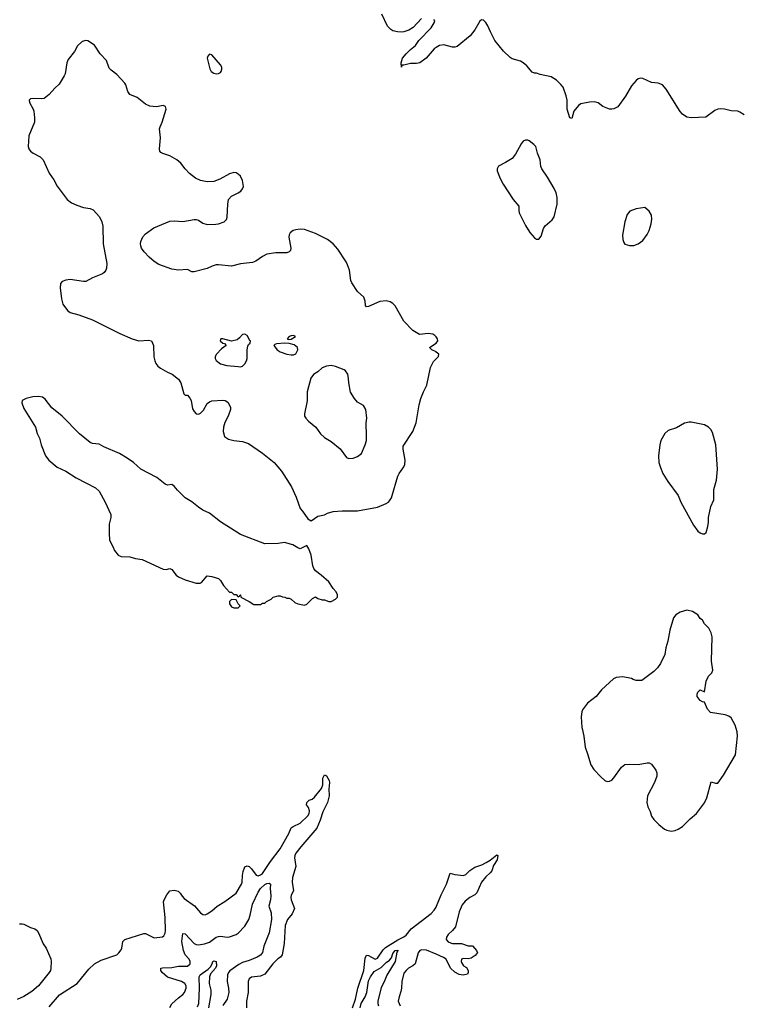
# Model space of a CAD drawing. Header units: inches. Extents: x 2220522 to 2384314, y 721474 to 893490.
# Tile 79 of 256: x 2286232 to 2292763, y 777503 to 786419. Entities that reach past the tile are written whole.
import ezdxf

# ---------------------------------------------------------------- set-up
doc = ezdxf.new("R2010")
doc.units = ezdxf.units.IN
doc.header["$MEASUREMENT"] = 0
for name, color, linetype in [('C2787', 7, 'Continuous'), ('C2788', 7, 'Continuous'), ('C2797', 7, 'Continuous'), ('C2798', 7, 'Continuous')]:
    doc.layers.add(name, color=color, linetype=linetype)

msp = doc.modelspace()

# ---------------------------------------------------------------- linework, layer by layer
at = {"layer": 'C2787', "color": 5}
for points, elevation in [([(2286499.2, 777480.8), (2286592.5, 777587.5), (2286753.3, 777690), (2286858.1, 777821.8), (2286910, 777867.8), (2286970, 777901.7), (2287110, 777950.7), (2287130, 777967.7), (2287150, 777994.8), (2287156.9, 778010), (2287164.7, 778070), (2287183.7, 778090), (2287355.6, 778144.4), (2287370, 778144.9), (2287450, 778106), (2287525.1, 778114.9), (2287536.6, 778123.4), (2287550, 778146), (2287552.9, 778170), (2287549.9, 778290), (2287534.5, 778430), (2287539.9, 778450), (2287564.5, 778495.5), (2287590, 778529.3), (2287630, 778535.9), (2287666.5, 778526.5), (2287685.2, 778510), (2287702.2, 778482.2), (2287721.5, 778461.5), (2287813.4, 778393.4), (2287870, 778332.4), (2287890, 778317.1), (2287910, 778313), (2287930, 778320.5), (2287970, 778348.2), (2288018, 778390), (2288087.5, 778432.5), (2288191.1, 778508.9), (2288240.5, 778590), (2288246.3, 778610), (2288247.3, 778670), (2288253.7, 778706.3), (2288271.1, 778748.9), (2288290, 778758), (2288310, 778750.3), (2288330, 778730.3), (2288372.4, 778672.4), (2288390, 778667.3), (2288410, 778674), (2288430, 778688.6), (2288503.2, 778796.8), (2288588.6, 778910), (2288666.7, 779050), (2288690, 779100.3), (2288706.1, 779113.9), (2288770, 779142.3), (2288840.8, 779210), (2288851.6, 779230), (2288854, 779254), (2288845.7, 779285.7), (2288827, 779310), (2288829.4, 779330), (2288852.3, 779350), (2288878.5, 779361.5), (2288901.3, 779378.7), (2288963.3, 779456.7), (2288976.3, 779490), (2288977, 779550), (2288990, 779581), (2289010, 779570.6), (2289033.4, 779530), (2289037, 779510), (2289030.3, 779450), (2289033.1, 779390), (2289018.6, 779330), (2288974.6, 779245.4), (2288950.6, 779169.4), (2288921.6, 779098.4), (2288776.1, 778930), (2288730.1, 778870), (2288721.4, 778850), (2288719.5, 778830), (2288731.3, 778750), (2288699.8, 778650), (2288697.2, 778610), (2288710.2, 778530), (2288689.1, 778490), (2288686.9, 778470), (2288690.3, 778450), (2288720.4, 778370), (2288697.8, 778322.2), (2288656.1, 778270), (2288635.1, 778215.1), (2288625.5, 778054.5), (2288606.2, 777950), (2288591.5, 777930), (2288567, 777913), (2288522.3, 777870), (2288450, 777776.9), (2288410, 777756.9), (2288330, 777749.6), (2288310, 777733.6), (2288300.2, 777710), (2288300.2, 777610), (2288286, 777530), (2288284.9, 777470)], 180), ([(2287590, 777474), (2287610, 777505.5), (2287670, 777561.1), (2287709.5, 777590), (2287723.6, 777610), (2287738.7, 777650), (2287737.6, 777670), (2287727.3, 777690), (2287698, 777710), (2287569, 777749), (2287522, 777790), (2287508.6, 777810), (2287509.6, 777830), (2287525.8, 777834.2), (2287610, 777837), (2287670, 777848), (2287750, 777848.5), (2287774.6, 777870), (2287775.5, 777890), (2287764.5, 777910), (2287729.3, 777949.3), (2287714.2, 777990), (2287700.2, 778070), (2287710, 778144.7), (2287730, 778140.7), (2287810, 778054.4), (2287830, 778043), (2287850, 778039.8), (2287904.5, 778050), (2287950, 778065.6), (2288010, 778109.2), (2288030, 778116.9), (2288050, 778119.3), (2288110, 778111.7), (2288130, 778113.4), (2288190, 778134.7), (2288210, 778146.2), (2288270.4, 778209.6), (2288304.9, 778270), (2288318.2, 778310), (2288339.9, 778410), (2288390, 778519.1), (2288411.8, 778550), (2288450, 778586.5), (2288470, 778596.9), (2288490, 778599.3), (2288500.5, 778590), (2288498.3, 778550), (2288504.8, 778484.8), (2288501.8, 778450), (2288487.3, 778390), (2288506.7, 778330), (2288510.2, 778270), (2288490.8, 778150), (2288442.9, 778030), (2288429, 777971), (2288410, 777949), (2288382.6, 777930), (2288310, 777898.4), (2288250, 777880.7), (2288216.4, 777863.6), (2288133.4, 777806.6), (2288120.6, 777790), (2288113.4, 777770), (2288110.2, 777710), (2288123.2, 777650), (2288125.8, 777610), (2288110.2, 777550), (2288070, 777493)], 160), ([(2289245.2, 777470), (2289272.4, 777550), (2289291.2, 777650), (2289347.6, 777810), (2289358.4, 777921.6), (2289370, 777947.4), (2289390, 777944), (2289450, 777912.6), (2289470, 777920.6), (2289522.7, 777997.3), (2289542.2, 778017.8), (2289653, 778087), (2289710, 778113.3), (2289730, 778127.4), (2289775.1, 778184.9), (2289956.1, 778323.9), (2289984.3, 778355.7), (2290000, 778381.9)], 180), ([(2286229.7, 778230.3), (2286254, 778230), (2286270, 778228), (2286330, 778199.1), (2286370, 778186.8), (2286390.8, 778170), (2286402.8, 778150), (2286444, 778050), (2286470.7, 778010), (2286514.2, 777914.2), (2286518, 777890), (2286514.9, 777830), (2286510.4, 777810), (2286498, 777790), (2286402, 777670), (2286342, 777618), (2286270, 777574), (2286210, 777547.6)], 180), ([(2290000, 777956.3), (2289912.9, 777992.9), (2289870, 777995.9), (2289853, 777990), (2289838.8, 777970), (2289810.2, 777869.8), (2289789.3, 777850.7), (2289750, 777828.5), (2289729.2, 777810), (2289710, 777783.6), (2289690.2, 777710.2), (2289688.9, 777650), (2289682.3, 777617.7), (2289664.9, 777570), (2289657.6, 777530), (2289675.3, 777490)], 180), ([(2289312.8, 777470), (2289321.5, 777510), (2289358.8, 777570), (2289374.6, 777610), (2289390, 777715), (2289406.2, 777750), (2289440.2, 777799.7), (2289502.6, 777837.4), (2289550, 777881.4), (2289578.9, 777901.2), (2289596.2, 777923.8), (2289610, 777961.3), (2289630, 777988.4), (2289653.4, 777993.4), (2289655.3, 777990), (2289645.8, 777974.2), (2289629.1, 777890), (2289554.3, 777765.7), (2289530, 777705.1), (2289504.2, 777655.8), (2289473.5, 777530), (2289473.5, 777510), (2289479.5, 777490)], 160), ([(2287841, 777479), (2287852.7, 777510), (2287860.5, 777650), (2287856.4, 777750), (2287866.6, 777770), (2287938, 777822), (2287958, 777842), (2287974, 777870), (2287979, 777890), (2287990, 777895.5), (2288010, 777890.7), (2288012, 777852), (2288005.5, 777830), (2287960.2, 777779.8), (2287948.8, 777750), (2287947.2, 777690), (2287961.5, 777630), (2287963.2, 777590), (2287941.5, 777470)], 140)]:
    msp.add_lwpolyline(points, dxfattribs=dict(at, elevation=elevation))
at = {"layer": 'C2788', "color": 5}
for points, elevation in [([(2289869.1, 786430), (2289792.4, 786347.6), (2289755.1, 786324.9), (2289710.1, 786309.9), (2289690, 786306.5), (2289650, 786309.2), (2289610, 786319.4), (2289590.2, 786329.8), (2289562.1, 786362.1), (2289509.4, 786470)], 180), ([(2290000, 786167.2), (2289983, 786157), (2289910.3, 786070), (2289853.1, 786030), (2289823, 786023), (2289770, 786023), (2289708.4, 786008.4), (2289691.6, 786008.4), (2289688.4, 785988.4), (2289685.2, 786030), (2289698, 786070), (2289729.4, 786110), (2289769.6, 786150), (2289814.1, 786185.9), (2289845.1, 786230), (2289954.6, 786345.4), (2289984.5, 786390), (2289989.7, 786410), (2289980.6, 786420.6)], 180), ([(2290000, 783546.5), (2289990, 783559), (2289970, 783572.7), (2289930, 783579), (2289850, 783569.2), (2289790, 783604), (2289710, 783688.7), (2289630, 783828.7), (2289610, 783848.7), (2289584.7, 783864.7), (2289550, 783874), (2289490, 783866), (2289390, 783822.7), (2289370, 783819), (2289361.2, 783830), (2289359.3, 783870), (2289345.6, 783905.6), (2289290, 783958), (2289237, 784037), (2289230, 784058), (2289216.8, 784150), (2289200.1, 784200.1), (2289186.8, 784226.8), (2289110, 784341.6), (2289068.7, 784388.7), (2289018, 784430), (2288910, 784483.5), (2288810, 784518.3), (2288770, 784523.1), (2288730, 784517.6), (2288708, 784510), (2288680.4, 784490), (2288670.4, 784470), (2288667.2, 784450), (2288685.2, 784350), (2288681.7, 784330), (2288670, 784316.3), (2288650, 784307.9), (2288551.4, 784308.6), (2288470, 784294.7), (2288430, 784275.6), (2288370, 784231.8), (2288338.8, 784221.2), (2288230, 784209.3), (2288150, 784188), (2288030, 784200.7), (2288010, 784198), (2287972.8, 784187.2), (2287930, 784166.6), (2287810, 784135.1), (2287790, 784136), (2287750, 784156), (2287670, 784152.3), (2287610, 784161.6), (2287490, 784203.6), (2287449.3, 784230), (2287402.7, 784270), (2287358, 784318), (2287336, 784350), (2287329.3, 784370), (2287326, 784390), (2287330, 784412), (2287346.8, 784453.2), (2287370, 784481), (2287445.8, 784534.2), (2287590, 784596.3), (2287630, 784599.1), (2287710, 784590.8), (2287810, 784611), (2287830, 784611), (2287850, 784604.7), (2287890, 784578), (2287930, 784566), (2288006.8, 784566.8), (2288031.1, 784571.1), (2288082, 784590), (2288104, 784610), (2288109.4, 784630.6), (2288114.7, 784750), (2288121.6, 784790), (2288150, 784820.5), (2288210, 784850.6), (2288232.9, 784867.1), (2288250, 784886.8), (2288257, 784910), (2288250, 784962), (2288230, 785001.2), (2288210, 785021.2), (2288191.8, 785031.8), (2288170, 785034.5), (2288130, 785024.2), (2288043.8, 784976.2), (2287990, 784955), (2287930, 784950.7), (2287870, 784963.5), (2287824.6, 784984.6), (2287770, 785027.6), (2287728.6, 785070), (2287690, 785121.3), (2287653.6, 785150), (2287590, 785187.2), (2287527.3, 785207.3), (2287510, 785218), (2287500.7, 785230), (2287496.3, 785250), (2287507.7, 785350), (2287497.6, 785430), (2287502.7, 785450), (2287523.1, 785490), (2287546.3, 785570), (2287557, 785610), (2287552.5, 785632.5), (2287530, 785640.9), (2287470.2, 785629.8), (2287410, 785636.3), (2287370, 785655.4), (2287294.2, 785714.2), (2287230, 785741.5), (2287209.9, 785769.9), (2287192.9, 785830), (2287183.9, 785843.9), (2287110, 785923.8), (2287061, 785961), (2287041.7, 785981.7), (2287019.1, 786050), (2286961.3, 786110), (2286910, 786189.4), (2286850, 786229.2), (2286830, 786232.3), (2286798.5, 786221.5), (2286755.9, 786184.1), (2286728, 786130), (2286670, 786058), (2286659.5, 786030), (2286644.2, 785930), (2286636, 785910), (2286590, 785837), (2286550, 785799.5), (2286499.1, 785740.9), (2286453.8, 785706.2), (2286430, 785702.4), (2286353.7, 785706.3), (2286330, 785702), (2286318, 785690), (2286321, 785670), (2286353.4, 785610), (2286359.1, 785590), (2286366.8, 785530), (2286366.8, 785490), (2286313.7, 785366.3), (2286310.4, 785270), (2286315.3, 785250), (2286330, 785227.4), (2286353.4, 785210), (2286417.8, 785177.8), (2286444.2, 785150), (2286499, 785030), (2286540.8, 784970), (2286571.7, 784911.7), (2286663.1, 784790), (2286701.8, 784761.8), (2286750, 784740.3), (2286810, 784718.7), (2286870.4, 784710.4), (2286897, 784697), (2286954, 784634), (2286976.4, 784590), (2286986, 784550), (2286986.7, 784390), (2287020.3, 784210), (2287019.3, 784170), (2287013, 784150), (2286997.3, 784130), (2286980.7, 784119.3), (2286890, 784080.7), (2286830, 784049.5), (2286810, 784047), (2286690, 784065.1), (2286650, 784062), (2286616, 784050), (2286602, 784030), (2286597.1, 783990), (2286610, 783892), (2286623.2, 783843.2), (2286666.3, 783786.3), (2286690, 783768.2), (2286766.2, 783746.2), (2286890, 783700.5), (2287137.7, 783577.7), (2287248.9, 783528.9), (2287310, 783511.8), (2287398, 783518), (2287424.7, 783510), (2287443, 783470), (2287447.3, 783367.3), (2287454.9, 783330), (2287465.3, 783305.3), (2287483.1, 783283.1), (2287505.1, 783265.1), (2287570, 783227.3), (2287611, 783210), (2287670, 783162.8), (2287690.3, 783130.3), (2287718, 783030), (2287730, 783018), (2287750, 783018), (2287772.5, 782992.5), (2287782.8, 782970), (2287795.2, 782895.2), (2287810, 782871), (2287830, 782851), (2287850, 782846), (2287870, 782856), (2287895.9, 782884.1), (2287930, 782942.8), (2287950, 782959.1), (2287970, 782967.7), (2288070, 782974), (2288092, 782970), (2288114.4, 782954.4), (2288141, 782910), (2288141, 782890), (2288118.8, 782830), (2288088.3, 782771.7), (2288078, 782730), (2288073.4, 782690), (2288086.2, 782646.2), (2288121.6, 782621.6), (2288170, 782607.7), (2288250, 782600.7), (2288301.4, 782581.4), (2288430, 782494.8), (2288536, 782410), (2288601, 782330), (2288693.4, 782190), (2288734.6, 782094.6), (2288770, 781992), (2288791.3, 781970), (2288839.6, 781899.6), (2288870, 781882), (2288930, 781924.7), (2288990, 781936), (2289018, 781950), (2289070, 781964.9), (2289150, 781972.7), (2289290, 781972.2), (2289470, 782004.9), (2289550, 782037.6), (2289569.4, 782050), (2289578.2, 782061.8), (2289596.9, 782090), (2289604.2, 782110), (2289653.9, 782286.1), (2289665.6, 782310), (2289709.7, 782370), (2289716.9, 782390), (2289719.2, 782430), (2289702.3, 782530), (2289703.9, 782556.1), (2289791.5, 782690), (2289819.7, 782770), (2289847.2, 782932.8), (2289862.4, 782990), (2289885.6, 783050), (2289918, 783110), (2289949.7, 783270.4), (2289977.5, 783322.5), (2290000, 783347)], 220), ([(2290000, 783411), (2289962, 783430), (2289942, 783450), (2290000, 783489.2)], 220)]:
    msp.add_lwpolyline(points, dxfattribs=dict(at, elevation=elevation))
for points, elevation in [([(2287950, 786106), (2287934, 786090), (2287929.3, 786070), (2287953.7, 785973.7), (2287964.9, 785950), (2287990, 785934), (2288010, 785930.6), (2288030, 785930.7), (2288050, 785942), (2288057, 785950), (2288062.9, 785970), (2288060.5, 785990), (2288049.6, 786010), (2287970, 786102)], 220), ([(2288270, 783572.7), (2288250, 783569.2), (2288222, 783538), (2288199.1, 783520.9), (2288150, 783508.7), (2288071.6, 783528.4), (2288052, 783528), (2288046, 783510), (2288070, 783491.3), (2288087.1, 783487.1), (2288101, 783470), (2288060, 783440), (2288012.9, 783390), (2288001.7, 783370), (2288000.4, 783350), (2288011.8, 783331.8), (2288050, 783303.8), (2288107.8, 783287.8), (2288210, 783277.4), (2288230, 783277), (2288250, 783283.1), (2288270, 783302), (2288284.2, 783330), (2288289.6, 783350.4), (2288289.7, 783430.3), (2288296.2, 783463.8), (2288302.5, 783477.5), (2288318, 783490), (2288322, 783510), (2288314.5, 783514.5), (2288290, 783559)], 240), ([(2288710, 783559), (2288690, 783557.2), (2288672, 783550), (2288654, 783530), (2288664.7, 783524.7), (2288690, 783526), (2288728, 783550)], 240), ([(2288630.4, 783489.6), (2288556, 783484), (2288541, 783479), (2288532, 783470), (2288561, 783430), (2288590.3, 783410.3), (2288650, 783390.4), (2288690, 783383.8), (2288710, 783385.5), (2288730, 783394.8), (2288749.5, 783430), (2288746.6, 783450), (2288714.7, 783474.7), (2288670, 783487.6)], 240), ([(2289050, 783286.6), (2289010, 783282.7), (2288970, 783266), (2288930.4, 783229.6), (2288890, 783205.2), (2288867.7, 783172.3), (2288832.7, 783050), (2288832.7, 782967.3), (2288810.5, 782850.5), (2288810.6, 782830), (2288820.7, 782810), (2288845.1, 782785.1), (2288913.4, 782730), (2288954, 782670), (2288990, 782634.8), (2289050, 782598.8), (2289132.5, 782532.5), (2289190, 782456), (2289210, 782446.8), (2289250, 782447.3), (2289290, 782462.8), (2289325.2, 782490), (2289359.5, 782570), (2289369.4, 782610), (2289372.1, 782652.1), (2289369.2, 782770), (2289372.7, 782810), (2289364, 782890), (2289344.7, 782924.7), (2289290, 782955.3), (2289261.2, 782990), (2289227.2, 783047.2), (2289209.4, 783129.4), (2289209.2, 783170), (2289201.2, 783210), (2289180.2, 783240.2), (2289168, 783250), (2289090, 783278)], 240), ([(2286406.8, 783006.8), (2286350, 783002.9), (2286291.3, 782990), (2286256, 782970), (2286250.8, 782950), (2286270, 782898), (2286374, 782730), (2286390, 782672), (2286410.7, 782630), (2286426.8, 782570), (2286466.8, 782470), (2286496, 782430), (2286570, 782366), (2286650, 782331), (2286744.7, 782270), (2286918.5, 782178.5), (2286950.8, 782150), (2287004.7, 782050), (2287056.9, 781936.9), (2287058, 781910), (2287042.8, 781850), (2287040.5, 781770), (2287044.9, 781704.9), (2287076, 781650), (2287090, 781612), (2287122, 781570), (2287150, 781558), (2287230, 781556), (2287281.1, 781541.1), (2287342, 781530), (2287530, 781444), (2287558.6, 781441.4), (2287590.5, 781450.5), (2287610, 781441), (2287648.2, 781390), (2287670, 781372.4), (2287730, 781345.5), (2287830, 781317.3), (2287864.7, 781315.3), (2287878.6, 781321.4), (2287930, 781382), (2287970, 781378), (2288030, 781358), (2288050, 781342), (2288076.9, 781296.9), (2288130, 781234), (2288150, 781234), (2288170, 781214), (2288190, 781214), (2288210, 781194), (2288222, 781198), (2288226, 781210), (2288231.6, 781211.6), (2288234, 781190), (2288310, 781152), (2288350, 781124.7), (2288410, 781122), (2288430, 781134), (2288450, 781134), (2288466, 781150), (2288508.4, 781171.6), (2288526, 781190), (2288570, 781202), (2288590, 781202), (2288610, 781192), (2288631.1, 781191.1), (2288650, 781182), (2288670, 781182), (2288690, 781172), (2288721, 781141), (2288750.7, 781130.7), (2288810, 781118), (2288830, 781126), (2288881.2, 781178.8), (2288910, 781191.3), (2288930, 781178), (2288970, 781164.7), (2288990, 781164.7), (2289030, 781152), (2289050, 781152), (2289090, 781172), (2289108, 781190), (2289108.7, 781210), (2289097.2, 781237.2), (2289069.1, 781269.1), (2289028.7, 781330), (2288962, 781390), (2288910, 781429), (2288894, 781450), (2288885.6, 781474.4), (2288869.2, 781570), (2288850, 781626), (2288830, 781658), (2288770, 781628.7), (2288750, 781635.3), (2288704.7, 781664.7), (2288630, 781684), (2288570, 781675.3), (2288450, 781674), (2288230, 781757.2), (2288050, 781873.2), (2287950, 781949.2), (2287890, 781979), (2287850, 782005.2), (2287790, 782054), (2287730, 782089.2), (2287658.9, 782158.9), (2287630, 782195.3), (2287610, 782208.7), (2287570, 782204), (2287550, 782214), (2287474.8, 782274.8), (2287328.7, 782350), (2287262, 782410), (2287204, 782450), (2287134, 782490), (2286994, 782550), (2286950, 782575.1), (2286890, 782580.9), (2286871.5, 782591.5), (2286774, 782670), (2286616, 782830), (2286524.4, 782904.4), (2286462.5, 782982.5), (2286439.6, 782999.6)], 220), ([(2288150, 781168), (2288139.6, 781160.4), (2288132, 781150), (2288132, 781130), (2288150, 781102), (2288170, 781092), (2288210, 781094), (2288226, 781110), (2288208.4, 781128.4), (2288190, 781166)], 220)]:
    msp.add_lwpolyline(points, close=True, dxfattribs=dict(at, elevation=elevation))
at = {"layer": 'C2797', "color": 5}
for points, elevation in [([(2291321.6, 780000), (2291337.1, 779930), (2291350.3, 779830), (2291372, 779770), (2291399.5, 779670), (2291427.2, 779630), (2291490, 779562.8), (2291528.9, 779530), (2291550, 779521.5), (2291570, 779522.3), (2291590, 779533.7), (2291610, 779554.9), (2291679.2, 779650), (2291710, 779673.2), (2291750, 779678.6), (2291830, 779673.4), (2291910, 779688.5), (2291930, 779688.2), (2291950, 779678), (2291990, 779622.8), (2291997.7, 779597.8), (2291997.7, 779570), (2291975.8, 779510), (2291913.1, 779390), (2291908.9, 779330), (2291915.8, 779290), (2291936.4, 779250), (2291950, 779207.3), (2291970, 779175.5), (2292015.8, 779130), (2292067, 779090), (2292090, 779078.7), (2292129.2, 779070.8), (2292163.2, 779076.8), (2292190, 779087.3), (2292230, 779114), (2292298.6, 779181.4), (2292357.2, 779230), (2292430, 779326), (2292450, 779371), (2292490, 779518), (2292530, 779504.7), (2292550, 779506), (2292602.5, 779577.5), (2292710, 779762), (2292727, 779930), (2292724.5, 779970), (2292715.5, 780000)], 220), ([(2290000, 778381.9), (2290004.8, 778390), (2290045.2, 778494.8), (2290094.3, 778590), (2290128.9, 778691.1), (2290170, 778677.1), (2290250, 778667.7), (2290270, 778678), (2290306.7, 778713.3), (2290350, 778745.3), (2290413.1, 778766.9), (2290453.2, 778786.8), (2290491, 778809), (2290550, 778854.8), (2290558, 778850), (2290554.4, 778810), (2290521.1, 778758.9), (2290504.4, 778710), (2290490, 778692), (2290450, 778658.4), (2290410.4, 778610), (2290370, 778512.7), (2290350, 778494.5), (2290306, 778470), (2290263.9, 778436.1), (2290236.2, 778403.8), (2290210, 778339), (2290175.6, 778204.4), (2290150.3, 778169.7), (2290110, 778135.6), (2290094.4, 778110), (2290093, 778090), (2290109.2, 778069.2), (2290130, 778058.4), (2290150, 778053), (2290230, 778054), (2290290, 778031.3), (2290330, 778031.3), (2290366, 777990), (2290374.8, 777970), (2290370, 777962), (2290355.2, 777944.8), (2290318.4, 777921.6), (2290290, 777915.1), (2290250, 777918), (2290231.3, 777910), (2290227.3, 777890), (2290230, 777882), (2290250, 777852), (2290276.9, 777836.9), (2290292, 777810), (2290292, 777790), (2290284.7, 777775.3), (2290245.6, 777765.6), (2290210, 777773.2), (2290170, 777793.2), (2290130, 777829), (2290092.3, 777910), (2290067.8, 777927.8), (2290000, 777956.3)], 180)]:
    msp.add_lwpolyline(points, dxfattribs=dict(at, elevation=elevation))
at = {"layer": 'C2798', "color": 5}
for points, elevation in [([(2292790, 785556.4), (2292750, 785582.4), (2292730, 785589.8), (2292670, 785593.2), (2292610, 785607.8), (2292570, 785611.6), (2292550, 785609), (2292522.4, 785597.6), (2292443.1, 785536.9), (2292309, 785531), (2292270, 785536.1), (2292230, 785564.5), (2292210, 785588.5), (2292083.8, 785790), (2292050, 785828.6), (2292010, 785844.8), (2291950, 785850.5), (2291870, 785888.2), (2291850, 785889.8), (2291830, 785883.7), (2291810, 785869), (2291770, 785821), (2291713.9, 785726.1), (2291644, 785630), (2291610, 785613), (2291590, 785607.8), (2291570, 785609.6), (2291510, 785632.4), (2291465.8, 785665.8), (2291430, 785674.9), (2291390, 785673.2), (2291310, 785657.5), (2291290, 785641.3), (2291248.3, 785590), (2291230, 785525.1), (2291210, 785531.8), (2291187.8, 785610), (2291186.1, 785690), (2291178.7, 785730), (2291150, 785808.4), (2291130, 785833.8), (2291090, 785870.5), (2291042.5, 785902.5), (2290943.1, 785923.1), (2290910, 785936), (2290890, 785934.5), (2290870, 785942.9), (2290823, 786003), (2290787.7, 786030), (2290763.2, 786043.2), (2290690, 786064.6), (2290670, 786077.7), (2290610, 786133.6), (2290532.6, 786230), (2290491.5, 786310), (2290470, 786364.2), (2290450, 786394.6), (2290430, 786414.6), (2290410, 786418.7), (2290395, 786405), (2290350, 786328.7), (2290310, 786274.8), (2290190, 786176.4), (2290170, 786169.7), (2290150, 786171.1), (2290070, 786192.5), (2290030, 786185), (2290000, 786167.2)], 180), ([(2290000, 783489.2), (2290001.2, 783490), (2290017.2, 783510), (2290013.2, 783530), (2290000, 783546.5)], 220), ([(2290000, 783347), (2290021.2, 783370), (2290024, 783390), (2290002, 783410), (2290000, 783411)], 220), ([(2292715.5, 780000), (2292706.6, 780030), (2292670, 780096), (2292650, 780112.3), (2292615.3, 780124.7), (2292484.1, 780144.1), (2292456.5, 780176.5), (2292430, 780238), (2292410, 780242), (2292390, 780255.3), (2292362, 780290), (2292362, 780310), (2292368.7, 780330), (2292390, 780352), (2292430, 780332), (2292446, 780430), (2292466.8, 780473.2), (2292494.8, 780505.2), (2292504, 780530), (2292493.2, 780610), (2292499, 780830), (2292490, 780866), (2292468, 780910), (2292430, 780948.7), (2292410, 780982), (2292390, 780995.3), (2292369.1, 781029.1), (2292321.2, 781061.2), (2292270, 781072.3), (2292210, 781055.1), (2292170, 781029.3), (2292150, 781004), (2292114.9, 780890), (2292099.1, 780790), (2292078.8, 780730), (2292071, 780670), (2292030.7, 780589.3), (2292004.7, 780550), (2291970, 780515.3), (2291863.5, 780436.5), (2291810, 780434), (2291783.7, 780443.7), (2291770, 780454), (2291690, 780469), (2291630, 780461.2), (2291604.7, 780450), (2291496, 780350), (2291450, 780289.2), (2291371, 780230), (2291326.8, 780170), (2291318.8, 780150), (2291313.7, 780106.3), (2291319.3, 780010), (2291321.6, 780000)], 220)]:
    msp.add_lwpolyline(points, dxfattribs=dict(at, elevation=elevation))
at = {"layer": 'C2798', "color": 5, "elevation": 220}
for points in [[(2290810, 785329.6), (2290790, 785318), (2290770, 785294.7), (2290718.7, 785201.3), (2290690, 785162.4), (2290630, 785125.6), (2290566, 785094), (2290554, 785070), (2290554, 785050), (2290579.9, 784979.9), (2290607.7, 784930), (2290699.3, 784790), (2290748, 784730), (2290748, 784690), (2290753, 784670), (2290810, 784554.8), (2290850, 784491), (2290890, 784442.8), (2290910, 784431), (2290930, 784431.3), (2290950, 784458), (2290973, 784527), (2290987.8, 784552.2), (2291052.3, 784607.8), (2291070, 784634.8), (2291095.1, 784750), (2291095.8, 784810), (2291086, 784850), (2291069.6, 784890), (2291010, 784992.3), (2290956.3, 785070), (2290947.8, 785090), (2290943.6, 785150), (2290918, 785210), (2290902, 785270), (2290886, 785290), (2290842, 785322), (2290830, 785329.6)], [(2291890, 784717.2), (2291810, 784705.2), (2291755.2, 784684.8), (2291730, 784654), (2291707.2, 784590), (2291688.1, 784468.1), (2291690.5, 784430), (2291700.4, 784400.4), (2291710, 784386.8), (2291750, 784373.4), (2291790, 784374.9), (2291830, 784388.2), (2291870, 784419.1), (2291910, 784474), (2291929.6, 784510), (2291947.3, 784570), (2291952.1, 784612.1), (2291949.3, 784650), (2291930, 784684)], [(2292310, 782774), (2292290, 782774), (2292250, 782765.2), (2292177.5, 782722.5), (2292101.1, 782698.9), (2292070, 782672.7), (2292035.8, 782610), (2292024.9, 782570), (2292012.7, 782470), (2292017.1, 782410), (2292030, 782364.7), (2292053, 782310), (2292098.3, 782238.3), (2292190.4, 782110), (2292216.3, 782050), (2292330, 781842), (2292370, 781786), (2292390.9, 781770.9), (2292410, 781764.7), (2292430, 781764.7), (2292444, 781776), (2292459.3, 781830), (2292466, 781870), (2292466.6, 781910), (2292486.6, 782010), (2292513.2, 782070), (2292514.8, 782165.2), (2292539.5, 782250), (2292547, 782350), (2292533.6, 782570), (2292501.6, 782681.6), (2292487.7, 782707.7), (2292466, 782730), (2292429.7, 782749.6)]]:
    msp.add_lwpolyline(points, close=True, dxfattribs=at)

doc.saveas('drawing.dxf')
